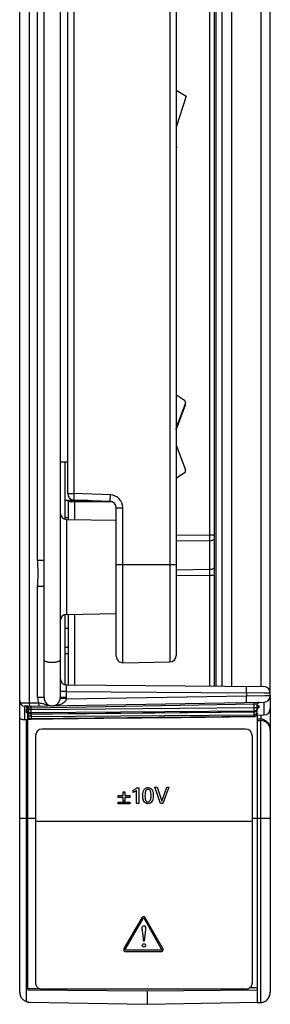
# Model space of a CAD drawing. Header units: inches. Extents: x 0 to 22, y 0 to 17.
# Tile 3 of 42: x 3.2 to 4, y 7 to 10.1. Entities that reach past the tile are written whole.
import ezdxf

# ---------------------------------------------------------------- set-up
doc = ezdxf.new("R2010")
doc.units = ezdxf.units.IN
doc.header["$LTSCALE"] = 1.21
doc.header["$MEASUREMENT"] = 0
doc.layers.get('0').update_dxf_attribs({"linetype": 'CONTINUOUS'})
doc.layers.add('02___PRT_ALL_AXES', color=7, linetype='CONTINUOUS')
doc.layers.add('ECAD_C1206_REV1', color=7, linetype='CONTINUOUS')

msp = doc.modelspace()

# ---------------------------------------------------------------- linework, layer by layer
at = {"color": 7, "linetype": 'CONTINUOUS'}
for p, q in [((3.9848, 7.9698), (3.9848, 12.997)), ((3.2118, 7.0525), (3.2118, 11.8819)), ((3.2412, 11.887), (3.2412, 7.9472)), ((3.2868, 7.9634), (3.2868, 11.8708)), ((3.3368, 11.8708), (3.3368, 7.9634)), ((3.7981, 8.4649), (3.7981, 11.8355)), ((3.8128, 7.9986), (3.8128, 11.8356)), ((3.8178, 7.9986), (3.8178, 11.8357)), ((3.8348, 11.8358), (3.8348, 7.9984)), ((3.8653, 11.8361), (3.8653, 7.9982)), ((3.9553, 11.8368), (3.9553, 7.9974)), ((3.6751, 11.7605), (3.6751, 8.0738)), ((3.6948, 11.7405), (3.6948, 8.0938)), ((3.2671, 8.3874), (3.2671, 11.4468)), ((3.3598, 8.5934), (3.3598, 11.2408)), ((3.3801, 8.5934), (3.3801, 11.2408)), ((3.6948, 9.8397), (3.7248, 9.8215)), ((3.7248, 9.8215), (3.6948, 9.7259)), ((3.6948, 9.6656), (3.6972, 9.664)), ((3.6972, 9.664), (3.6948, 9.6603)), ((3.7198, 8.8808), (3.6952, 8.8981)), ((3.6948, 8.7949), (3.7227, 8.8717)), ((3.6948, 8.7909), (3.7227, 8.8677)), ((3.6948, 8.7434), (3.7227, 8.6666)), ((3.3368, 8.6921), (3.3598, 8.6921)), ((3.7198, 8.6574), (3.6948, 8.6399)), ((3.3598, 8.5934), (3.3801, 8.5934)), ((3.4915, 8.5895), (3.3801, 8.5934)), ((3.4907, 8.5722), (3.4915, 8.5895)), ((3.4228, 8.5719), (3.3508, 8.5719)), ((3.3618, 8.5138), (3.3618, 8.5707)), ((3.4958, 8.5686), (3.3704, 8.5686)), ((3.4905, 8.5696), (3.3791, 8.5735)), ((3.3814, 8.5134), (3.3814, 8.5686)), ((3.4905, 8.5696), (3.4907, 8.5722)), ((3.5098, 8.5496), (3.5301, 8.5496)), ((3.5098, 8.0912), (3.5098, 8.5496)), ((3.5301, 8.0713), (3.5301, 8.5496)), ((3.3564, 8.5138), (3.5098, 8.5111)), ((3.3564, 8.5138), (3.3564, 8.2205)), ((3.7981, 8.4649), (3.6948, 8.4638)), ((3.8128, 8.4649), (3.7981, 8.4649)), ((3.7981, 8.4473), (3.7981, 8.4649)), ((3.7981, 8.4473), (3.6948, 8.4462)), ((3.7981, 8.3587), (3.7981, 8.4473)), ((3.2868, 8.3874), (3.2671, 8.3874)), ((3.5098, 8.3741), (3.6948, 8.3741)), ((3.7981, 8.3587), (3.6948, 8.3576)), ((3.7981, 8.3411), (3.6948, 8.34)), ((3.7981, 8.3411), (3.7981, 8.3587)), ((3.8128, 8.3411), (3.7981, 8.3411)), ((3.7981, 7.9988), (3.7981, 8.3411)), ((3.2868, 8.3068), (3.2671, 8.3068)), ((3.2671, 7.9634), (3.2671, 8.3068)), ((3.3564, 8.2205), (3.5098, 8.2231)), ((3.3618, 8.0026), (3.3618, 8.2205)), ((3.3814, 8.0024), (3.3814, 8.2209)), ((3.3618, 8.1183), (3.3508, 8.1184)), ((3.3618, 8.0985), (3.3508, 8.0986)), ((3.5301, 8.0713), (3.6751, 8.0738)), ((3.3566, 8.0026), (3.9649, 7.9973)), ((3.3564, 7.9826), (3.3368, 7.9826)), ((3.3562, 7.9592), (3.9111, 7.9689)), ((3.3564, 7.9826), (3.9111, 7.9778)), ((3.3564, 7.9634), (3.3564, 7.9826)), ((3.9111, 7.9778), (3.9111, 7.9689)), ((3.9659, 7.9774), (3.9111, 7.9778)), ((3.9111, 7.9689), (3.9676, 7.9696)), ((3.9848, 7.9773), (3.9659, 7.9774)), ((3.9676, 7.9696), (3.9848, 7.9698)), ((3.9848, 7.9697), (3.9848, 7.0522)), ((3.2128, 7.9469), (3.2196, 7.947)), ((3.2196, 7.947), (3.2412, 7.9472)), ((3.2368, 7.9371), (3.9651, 7.9498)), ((3.2412, 7.9472), (3.2699, 7.9477)), ((3.2412, 7.9472), (3.2416, 7.9374)), ((3.2468, 7.9323), (3.9348, 7.9443)), ((3.2868, 7.9634), (3.2671, 7.9634)), ((3.2699, 7.9477), (3.2703, 7.9377)), ((3.3562, 7.9592), (3.3366, 7.9611)), ((3.3564, 7.9634), (3.3368, 7.9634)), ((3.9348, 7.9443), (3.9348, 7.9493)), ((3.9348, 7.9443), (3.9423, 7.9445)), ((3.9348, 7.932), (3.9348, 7.9443)), ((3.9423, 7.9445), (3.9448, 7.9446)), ((3.9448, 7.932), (3.9448, 7.9446)), ((3.9476, 7.9491), (3.9496, 7.9489)), ((3.9497, 7.9488), (3.9497, 7.9469)), ((3.9497, 7.9381), (3.9497, 7.9324)), ((3.9651, 7.9498), (3.9651, 7.9098)), ((3.2368, 7.9371), (3.2265, 7.9373)), ((3.2265, 7.9373), (3.2265, 7.8949)), ((3.2318, 7.9367), (3.2318, 7.934)), ((3.2319, 7.9268), (3.2318, 7.9266)), ((3.2318, 7.9266), (3.2318, 7.9185)), ((3.2318, 7.9185), (3.2335, 7.9181)), ((3.2318, 7.9185), (3.2319, 7.9183)), ((3.2338, 7.9369), (3.2319, 7.9367)), ((3.2319, 7.9183), (3.2323, 7.9177)), ((3.2365, 7.9152), (3.2368, 7.9136)), ((3.2368, 7.926), (3.2368, 7.9322)), ((3.2392, 7.9321), (3.2368, 7.9322)), ((3.2468, 7.926), (3.2368, 7.926)), ((3.2369, 7.9238), (3.2368, 7.9255)), ((3.2368, 7.9249), (3.2368, 7.9228)), ((3.2369, 7.9211), (3.2368, 7.9228)), ((3.2368, 7.922), (3.2368, 7.9217)), ((3.2368, 7.0612), (3.2368, 7.9217)), ((3.2368, 7.9154), (3.2401, 7.9154)), ((3.2401, 7.9321), (3.2392, 7.9321)), ((3.2401, 7.9321), (3.2443, 7.9322)), ((3.2416, 7.9374), (3.2416, 7.9372)), ((3.2443, 7.9322), (3.2468, 7.9323)), ((3.2468, 7.9323), (3.2468, 7.9373)), ((3.2468, 7.926), (3.2468, 7.9323)), ((3.9348, 7.932), (3.2468, 7.926)), ((3.2468, 7.916), (3.2468, 7.926)), ((3.9348, 7.922), (3.2468, 7.916)), ((3.2468, 7.9129), (3.9348, 7.9194)), ((3.2468, 7.9155), (3.2468, 7.9129)), ((3.2468, 7.9129), (3.2469, 7.9128)), ((3.2468, 7.9056), (3.9348, 7.9107)), ((3.2469, 7.9084), (3.2469, 7.9059)), ((3.6288, 7.9165), (3.9349, 7.9194)), ((3.9448, 7.932), (3.9348, 7.932)), ((3.9348, 7.922), (3.9348, 7.932)), ((3.9348, 7.9194), (3.9348, 7.9213)), ((3.9348, 7.9194), (3.9349, 7.9194)), ((3.9349, 7.911), (3.9348, 7.9107)), ((3.9348, 7.9049), (3.9348, 7.9107)), ((3.9366, 7.9195), (3.9349, 7.9194)), ((3.9393, 7.9205), (3.9448, 7.9205)), ((3.9432, 7.9095), (3.9651, 7.9098)), ((3.9446, 7.9188), (3.9448, 7.9205)), ((3.9446, 7.913), (3.9448, 7.9147)), ((3.9448, 7.9147), (3.9446, 7.913)), ((3.9448, 7.9147), (3.9448, 7.9313)), ((3.9448, 7.9095), (3.9448, 7.0213)), ((3.9553, 7.9097), (3.9553, 7.8976)), ((3.2368, 7.895), (3.2314, 7.8951)), ((3.2314, 7.8951), (3.2314, 7.0249)), ((3.2368, 7.8971), (3.2471, 7.8973)), ((3.2412, 7.9072), (3.2435, 7.9061)), ((3.2469, 7.9059), (3.2468, 7.9056)), ((3.2468, 7.9056), (3.2468, 7.8975)), ((3.9348, 7.9049), (3.2468, 7.8975)), ((3.2469, 7.8973), (3.2468, 7.8975)), ((3.4715, 7.8997), (3.709, 7.9023)), ((3.709, 7.9023), (3.9349, 7.9047)), ((3.9349, 7.9047), (3.9348, 7.9049)), ((3.9448, 7.8978), (3.9553, 7.8976)), ((3.9448, 7.8928), (3.955, 7.8926)), ((3.955, 7.8926), (3.955, 7.0215)), ((3.9088, 7.8663), (3.2808, 7.8663)), ((3.2608, 7.8463), (3.2608, 7.0805)), ((3.9288, 7.8463), (3.9288, 7.0805)), ((3.2118, 7.5911), (3.2608, 7.5911)), ((3.9288, 7.5803), (3.2608, 7.5803)), ((3.9288, 7.5911), (3.9848, 7.5911)), ((3.2368, 7.0651), (3.2714, 7.0653)), ((3.2368, 7.0612), (3.6048, 7.0577)), ((3.9088, 7.0632), (3.2808, 7.0632)), ((3.6048, 7.0577), (3.9448, 7.0609)), ((3.6048, 7.0577), (3.6048, 7.0161)), ((3.9229, 7.0683), (3.9448, 7.0684)), ((3.2412, 7.0232), (3.6048, 7.0161)), ((3.6048, 7.0161), (3.9448, 7.0227)), ((3.9448, 7.0213), (3.955, 7.0215))]:
    msp.add_line(p, q, dxfattribs=at)
at = {"color": 40, "linetype": 'CONTINUOUS'}
for p, q in [((3.5305, 7.6724), (3.5364, 7.6724)), ((3.5305, 7.6607), (3.5305, 7.6724)), ((3.5364, 7.6724), (3.5364, 7.6607)), ((3.5613, 7.6701), (3.5613, 7.6771)), ((3.5725, 7.6366), (3.5725, 7.6771)), ((3.573, 7.6847), (3.5792, 7.6847)), ((3.5792, 7.6847), (3.5792, 7.6366)), ((3.6281, 7.6867), (3.6358, 7.6867)), ((3.6459, 7.6366), (3.6281, 7.6867)), ((3.6358, 7.6867), (3.65, 7.6439)), ((3.65, 7.6439), (3.6651, 7.6867)), ((3.6721, 7.6867), (3.6536, 7.6366)), ((3.6651, 7.6867), (3.6721, 7.6867)), ((3.5157, 7.6607), (3.5305, 7.6607)), ((3.5157, 7.6553), (3.5157, 7.6607)), ((3.5305, 7.6553), (3.5157, 7.6553)), ((3.5157, 7.641), (3.5512, 7.641)), ((3.5157, 7.6357), (3.5157, 7.641)), ((3.5512, 7.6357), (3.5157, 7.6357)), ((3.5305, 7.6438), (3.5305, 7.6553)), ((3.5364, 7.6438), (3.5305, 7.6438)), ((3.5364, 7.6607), (3.5512, 7.6607)), ((3.5512, 7.6553), (3.5364, 7.6553)), ((3.5364, 7.6553), (3.5364, 7.6438)), ((3.5512, 7.6607), (3.5512, 7.6553)), ((3.5512, 7.641), (3.5512, 7.6357)), ((3.5792, 7.6366), (3.5725, 7.6366)), ((3.6536, 7.6366), (3.6459, 7.6366)), ((3.5889, 7.2837), (3.5332, 7.1881)), ((3.5371, 7.1859), (3.5927, 7.2816)), ((3.5952, 7.2815), (3.6495, 7.1859)), ((3.6534, 7.1881), (3.5991, 7.2837)), ((3.5997, 7.2478), (3.5954, 7.2111)), ((3.5941, 7.2111), (3.5933, 7.2215)), ((3.5954, 7.2111), (3.5941, 7.2111)), ((3.6482, 7.1837), (3.5383, 7.1837)), ((3.5383, 7.1792), (3.6482, 7.1792))]:
    msp.add_line(p, q, dxfattribs=at)
at = {"color": 7, "linetype": 'CONTINUOUS'}
for points in [[(3.2341, 7.9333), (3.234, 7.9334), (3.234, 7.9334), (3.2341, 7.9333), (3.2343, 7.9332)], [(3.2343, 7.9332), (3.2347, 7.933), (3.2351, 7.9327), (3.2356, 7.9321), (3.2361, 7.9315), (3.2365, 7.9306), (3.2367, 7.9297), (3.2368, 7.929)], [(3.2356, 7.9165), (3.2354, 7.9166), (3.2354, 7.9166), (3.2355, 7.9165), (3.2357, 7.9163), (3.2361, 7.9159), (3.2364, 7.9152)], [(3.2469, 7.9128), (3.3128, 7.9135), (3.6288, 7.9165)], [(3.2469, 7.8973), (3.3138, 7.898), (3.4715, 7.8997)]]:
    msp.add_lwpolyline(points, dxfattribs=at)
for centre, radius, start, end in [((3.7153, 8.8744), 0.00787, 340, 55), ((3.7153, 8.8704), 0.00787, 340, 14.6931), ((3.6886, 8.8086), 0.00787, 321.191, 35), ((3.7153, 8.6639), 0.00787, 305, 20), ((3.3798, 8.5934), 0.02, 180, 268), ((3.4901, 8.5496), 0.04, 0.0039, 87.9962), ((3.3704, 8.5883), 0.0197, 236.4086, 270), ((3.4898, 8.5496), 0.02, 359.9576, 88), ((3.3568, 8.5338), 0.02, 180, 269), ((3.3568, 8.2005), 0.02, 91, 180), ((3.5298, 8.0912), 0.02, 180, 271), ((3.6748, 8.0938), 0.02, 271, 360), ((3.3568, 8.0226), 0.02, 180, 269.5), ((3.9648, 7.9773), 0.02, 0, 89.5), ((3.9648, 7.9698), 0.02, 271, 360), ((3.2268, 7.9523), 0.015, 180, 269), ((3.3121, 7.9634), 0.045, 180.0001, 200.4589), ((3.3118, 7.9634), 0.025, 180, 360), ((3.3115, 7.9634), 0.0449, 354.6009, 0.0041), ((3.9498, 7.9446), 0.005, 91, 180), ((3.2318, 7.9322), 0.005, 0, 59.3336), ((3.2318, 7.929), 0.00496, 18.1203, 59.5391), ((3.2468, 7.926), 0.01, 180, 270.5), ((3.2469, 7.9255), 0.0101, 190.0333, 209.9395), ((3.2469, 7.9229), 0.0102, 190.1275, 199.9524), ((3.2467, 7.9228), 0.00997, 199.9272, 210.0261), ((3.2467, 7.9254), 0.0099, 210.0378, 220.3612), ((3.2467, 7.9228), 0.00992, 210.1163, 230.8434), ((3.2467, 7.9156), 0.00997, 224.529, 230.929), ((3.2328, 7.9321), 0.00728, 0.0458, 13.6999), ((3.2467, 7.9155), 0.00994, 230.929, 236.8918), ((3.2468, 7.9228), 0.00993, 260.6374, 270.4414), ((2.4662, 7.9087), 0.7806, 359.9737, 0.2989), ((3.9348, 7.932), 0.01, 270.5, 360), ((3.9347, 7.9312), 0.0099, 270.5554, 280.316), ((2.9702, 7.9132), 0.9647, 0.0893, 0.3679), ((3.4071, 7.9141), 0.5278, 359.9355, 0.0645), ((3.6751, 7.9137), 0.2598, 359.5413, 359.9473), ((3.858, 7.9123), 0.0769, 359.0249, 359.4805), ((3.9347, 7.9313), 0.01, 305.2489, 320.0517), ((3.9348, 7.9293), 0.00993, 310.126, 330.7935), ((3.9349, 7.9293), 0.00987, 319.9836, 339.077), ((3.935, 7.9205), 0.00976, 319.6889, 329.9212), ((3.9351, 7.9147), 0.0097, 319.4525, 349.9256), ((3.9348, 7.9146), 0.00989, 320.1655, 330.1763), ((3.9349, 7.9206), 0.00988, 330.0138, 349.8999), ((3.9346, 7.9147), 0.0102, 330.2695, 349.9483), ((3.9346, 7.9294), 0.0102, 339.0389, 349.992), ((3.9349, 7.9294), 0.00987, 349.988, 359.9213), ((3.9648, 7.9298), 0.02, 271, 360), ((3.2306, 7.8385), 0.0565, 89.2236, 94.2054), ((3.2466, 7.9073), 0.00981, 180.0321, 189.9849), ((3.2468, 7.9159), 0.0103, 251.0658, 260.6508), ((3.2468, 7.9156), 0.01, 260.6231, 270.4361), ((3.9348, 7.915), 0.0101, 270.5221, 277.9908), ((3.9548, 7.8626), 0.03, 0, 89), ((3.2808, 7.8463), 0.02, 89.9995, 179.9988), ((3.9088, 7.8463), 0.02, 0.0012, 90.0005), ((3.2418, 7.0525), 0.03, 180, 209.5949), ((3.9548, 7.0522), 0.03, 330.4051, 360), ((3.2418, 7.0564), 0.0332, 251.6752, 268.9516), ((3.2418, 7.0525), 0.03, 261.5585, 269)]:
    msp.add_arc(centre, radius, start, end, dxfattribs=at)
for points, knots in [([(3.3791, 8.5735), (3.3791, 8.5735), (3.3791, 8.5735), (3.3791, 8.5735), (3.3791, 8.5736), (3.3791, 8.5737), (3.3791, 8.5738), (3.3792, 8.5741), (3.3792, 8.5743), (3.3792, 8.5746), (3.3793, 8.5751), (3.3793, 8.5759), (3.3794, 8.5769), (3.3794, 8.578), (3.3795, 8.5793), (3.3796, 8.5808), (3.3797, 8.5824), (3.3797, 8.584), (3.3798, 8.5864), (3.38, 8.5896), (3.3801, 8.5921), (3.3801, 8.5934)], [0, 0, 0, 0, 0.000523, 0.001525, 0.005243, 0.011312, 0.019735, 0.030503, 0.043599, 0.059007, 0.076686, 0.118649, 0.169073, 0.227525, 0.293422, 0.366087, 0.444833, 0.528928, 0.617576, 0.805242, 1, 1, 1, 1]), ([(3.8128, 8.4533), (3.8119, 8.4524), (3.8098, 8.4507), (3.8062, 8.4488), (3.8022, 8.4476), (3.7995, 8.4473), (3.7981, 8.4473)], [0, 0, 0, 0, 0.242333, 0.490899, 0.744571, 1, 1, 1, 1]), ([(3.2671, 8.3068), (3.2671, 8.3102), (3.2673, 8.3169), (3.2679, 8.327), (3.2685, 8.337), (3.2687, 8.3471), (3.2685, 8.3572), (3.2677, 8.3706), (3.2671, 8.3807), (3.2671, 8.3874)], [0, 0, 0, 0, 0.125005, 0.25001, 0.375014, 0.500015, 0.625016, 0.75002, 1, 1, 1, 1]), ([(3.8128, 8.3647), (3.8119, 8.3637), (3.8098, 8.362), (3.8062, 8.3602), (3.8022, 8.359), (3.7995, 8.3587), (3.7981, 8.3587)], [0, 0, 0, 0, 0.242369, 0.491348, 0.745312, 1, 1, 1, 1]), ([(3.3368, 8.0798), (3.3368, 8.0796), (3.3367, 8.079), (3.3363, 8.0782), (3.3357, 8.0774), (3.3345, 8.0763), (3.3324, 8.0751), (3.3293, 8.0739), (3.3255, 8.0729), (3.3212, 8.0722), (3.3166, 8.0717), (3.3118, 8.0715), (3.3069, 8.0717), (3.3023, 8.0722), (3.298, 8.0729), (3.2942, 8.0739), (3.2911, 8.0751), (3.289, 8.0763), (3.2878, 8.0774), (3.2872, 8.0782), (3.2868, 8.079), (3.2868, 8.0796), (3.2868, 8.0798)], [0, 0, 0, 0, 0.014634, 0.030432, 0.048195, 0.068441, 0.117346, 0.177663, 0.248294, 0.327319, 0.412149, 0.5, 0.587851, 0.672681, 0.751706, 0.822337, 0.882654, 0.931559, 0.951805, 0.969568, 0.985366, 1, 1, 1, 1]), ([(3.3564, 7.9826), (3.3564, 7.9839), (3.3564, 7.9865), (3.3564, 7.9902), (3.3564, 7.9931), (3.3564, 7.9953), (3.3564, 7.9967), (3.3564, 7.998), (3.3564, 7.9992), (3.3564, 8.0002), (3.3565, 8.001), (3.3565, 8.0016), (3.3565, 8.002), (3.3565, 8.0022), (3.3565, 8.0024), (3.3565, 8.0025), (3.3566, 8.0026), (3.3566, 8.0026), (3.3566, 8.0026)], [0, 0, 0, 0, 0.194878, 0.382631, 0.555424, 0.63418, 0.706843, 0.772728, 0.831155, 0.881552, 0.923487, 0.95654, 0.969619, 0.980371, 0.98878, 0.994833, 0.998535, 1, 1, 1, 1]), ([(3.9111, 7.9778), (3.9111, 7.9791), (3.9111, 7.9816), (3.9111, 7.9853), (3.9111, 7.9883), (3.9111, 7.9904), (3.9111, 7.9919), (3.9111, 7.9932), (3.911, 7.9943), (3.911, 7.9954), (3.911, 7.9961), (3.911, 7.9966), (3.911, 7.9969), (3.911, 7.9972), (3.9109, 7.9974), (3.9109, 7.9975), (3.9109, 7.9977), (3.9109, 7.9977), (3.9109, 7.9978), (3.9109, 7.9978)], [0, 0, 0, 0, 0.194589, 0.382493, 0.555367, 0.634126, 0.706771, 0.772594, 0.831018, 0.881503, 0.923509, 0.941171, 0.956555, 0.969641, 0.980407, 0.988832, 0.994898, 0.998597, 1, 1, 1, 1]), ([(3.9118, 7.9489), (3.9118, 7.9489), (3.9117, 7.9489), (3.9116, 7.949), (3.9115, 7.9491), (3.9113, 7.9494), (3.9112, 7.9498), (3.9112, 7.9505), (3.9111, 7.9513), (3.9112, 7.9523), (3.9112, 7.9535), (3.9112, 7.9548), (3.9112, 7.9562), (3.9112, 7.9584), (3.9112, 7.9613), (3.9111, 7.965), (3.9111, 7.9676), (3.9111, 7.9689)], [0, 0, 0, 0, 0.005796, 0.012099, 0.019638, 0.028851, 0.053105, 0.085821, 0.127262, 0.17716, 0.234989, 0.30016, 0.372073, 0.450033, 0.621183, 0.807266, 1, 1, 1, 1]), ([(3.2699, 7.9477), (3.2719, 7.9474), (3.2758, 7.9469), (3.2815, 7.9456), (3.2868, 7.9441), (3.2918, 7.9425), (3.2968, 7.9408), (3.3018, 7.9395), (3.307, 7.9386), (3.3104, 7.9384), (3.3122, 7.9384)], [0, 0, 0, 0, 0.138626, 0.271542, 0.397843, 0.519621, 0.63954, 0.759305, 0.879309, 1, 1, 1, 1]), ([(3.3122, 7.9384), (3.3171, 7.9385), (3.3246, 7.9393), (3.3343, 7.9416), (3.339, 7.9434), (3.3412, 7.9444)], [0, 0, 0, 0, 0.49767, 0.747934, 1, 1, 1, 1]), ([(3.3412, 7.9444), (3.3428, 7.9451), (3.346, 7.9468), (3.3497, 7.9494), (3.3523, 7.9519), (3.354, 7.954), (3.3554, 7.9565), (3.356, 7.9583), (3.3562, 7.9592)], [0, 0, 0, 0, 0.24294, 0.489279, 0.61447, 0.741322, 0.869978, 1, 1, 1, 1]), ([(3.9448, 7.9438), (3.9448, 7.9445), (3.945, 7.9458), (3.9461, 7.9474), (3.9477, 7.9485), (3.949, 7.9488), (3.9497, 7.9488)], [0, 0, 0, 0, 0.249643, 0.499848, 0.750143, 1, 1, 1, 1]), ([(3.9448, 7.9399), (3.9451, 7.9398), (3.9458, 7.9397), (3.9468, 7.9396), (3.9477, 7.9394), (3.9484, 7.9392), (3.9489, 7.9389), (3.9493, 7.9387), (3.9496, 7.9384), (3.9497, 7.9382), (3.9497, 7.9381)], [0, 0, 0, 0, 0.206645, 0.391069, 0.551772, 0.687721, 0.798517, 0.884808, 0.9494, 1, 1, 1, 1]), ([(3.9465, 7.937), (3.9469, 7.9373), (3.948, 7.9379), (3.9491, 7.9381), (3.9497, 7.9381)], [0, 0, 0, 0, 0.500062, 1, 1, 1, 1]), ([(3.9497, 7.9469), (3.9497, 7.9469), (3.9496, 7.9468), (3.9495, 7.9467), (3.9493, 7.9466), (3.949, 7.9465), (3.9487, 7.9465), (3.9481, 7.9463), (3.9476, 7.9462), (3.9473, 7.9462)], [0, 0, 0, 0, 0.037708, 0.094918, 0.177778, 0.28789, 0.425558, 0.590569, 1, 1, 1, 1]), ([(3.9496, 7.9489), (3.9496, 7.9489), (3.9496, 7.9489), (3.9497, 7.9488), (3.9497, 7.9488)], [0, 0, 0, 0, 0.357718, 1, 1, 1, 1]), ([(3.2318, 7.9367), (3.2325, 7.9367), (3.2334, 7.9365), (3.2341, 7.9361), (3.2343, 7.936)], [0, 0, 0, 0, 0.748233, 1, 1, 1, 1]), ([(3.2319, 7.9367), (3.2319, 7.9367), (3.2319, 7.9367), (3.2318, 7.9367), (3.2318, 7.9367)], [0, 0, 0, 0, 0.356166, 1, 1, 1, 1]), ([(3.2318, 7.934), (3.2325, 7.934), (3.2334, 7.9338), (3.2341, 7.9334), (3.2343, 7.9333)], [0, 0, 0, 0, 0.748333, 1, 1, 1, 1]), ([(3.2318, 7.934), (3.2318, 7.9339), (3.232, 7.9338), (3.2322, 7.9337), (3.2325, 7.9336), (3.2329, 7.9335), (3.2335, 7.9333), (3.234, 7.9332), (3.2344, 7.9332)], [0, 0, 0, 0, 0.095749, 0.179428, 0.28994, 0.42761, 0.592256, 1, 1, 1, 1]), ([(3.2318, 7.9266), (3.2326, 7.9266), (3.234, 7.9263), (3.2352, 7.9254), (3.2356, 7.9248)], [0, 0, 0, 0, 0.500837, 1, 1, 1, 1]), ([(3.2368, 7.9283), (3.2361, 7.9282), (3.235, 7.9281), (3.2337, 7.9278), (3.2329, 7.9275), (3.2324, 7.9273), (3.2321, 7.9271), (3.2319, 7.9269), (3.2319, 7.9268)], [0, 0, 0, 0, 0.37157, 0.663964, 0.778464, 0.871676, 0.944525, 1, 1, 1, 1]), ([(3.2323, 7.9177), (3.2324, 7.9175), (3.2329, 7.9172), (3.2341, 7.9166), (3.2351, 7.9163), (3.2359, 7.9161)], [0, 0, 0, 0, 0.178562, 0.404655, 1, 1, 1, 1]), ([(3.2335, 7.9181), (3.2342, 7.9179), (3.2354, 7.9171), (3.2362, 7.9159), (3.2365, 7.9152)], [0, 0, 0, 0, 0.502492, 1, 1, 1, 1]), ([(3.2343, 7.936), (3.235, 7.9356), (3.2363, 7.9343), (3.2368, 7.9325), (3.2368, 7.9317)], [0, 0, 0, 0, 0.50007, 1, 1, 1, 1]), ([(3.2389, 7.936), (3.2386, 7.9363), (3.238, 7.9369), (3.2372, 7.9371), (3.2368, 7.9371)], [0, 0, 0, 0, 0.52826, 1, 1, 1, 1]), ([(3.2368, 7.9154), (3.2368, 7.9142), (3.2371, 7.9123), (3.2383, 7.91), (3.2391, 7.909), (3.2396, 7.9086)], [0, 0, 0, 0, 0.49725, 0.74861, 1, 1, 1, 1]), ([(3.2391, 7.9164), (3.2386, 7.917), (3.2376, 7.9185), (3.2371, 7.9202), (3.2369, 7.9211)], [0, 0, 0, 0, 0.499482, 1, 1, 1, 1]), ([(3.2399, 7.9338), (3.2398, 7.934), (3.2396, 7.9348), (3.2393, 7.9355), (3.2389, 7.936)], [0, 0, 0, 0, 0.266722, 1, 1, 1, 1]), ([(3.2468, 7.9155), (3.2454, 7.9155), (3.2432, 7.916), (3.2407, 7.9175), (3.2396, 7.9185), (3.2391, 7.919)], [0, 0, 0, 0, 0.498144, 0.749259, 1, 1, 1, 1]), ([(3.2469, 7.9128), (3.2461, 7.9128), (3.2447, 7.913), (3.2426, 7.9137), (3.2407, 7.9148), (3.2396, 7.9158), (3.2391, 7.9164)], [0, 0, 0, 0, 0.248666, 0.499702, 0.750204, 1, 1, 1, 1]), ([(3.2404, 7.9151), (3.2411, 7.9146), (3.2426, 7.9136), (3.2443, 7.9131), (3.2452, 7.913)], [0, 0, 0, 0, 0.499602, 1, 1, 1, 1]), ([(3.9348, 7.9194), (3.9363, 7.9194), (3.9385, 7.9199), (3.9409, 7.9214), (3.942, 7.9224), (3.9424, 7.923)], [0, 0, 0, 0, 0.498373, 0.749427, 1, 1, 1, 1]), ([(3.9348, 7.9107), (3.9363, 7.9107), (3.9385, 7.9112), (3.9409, 7.9126), (3.942, 7.9136), (3.9424, 7.9142)], [0, 0, 0, 0, 0.499334, 0.750224, 1, 1, 1, 1]), ([(3.9349, 7.9047), (3.9356, 7.9047), (3.937, 7.9049), (3.9391, 7.9056), (3.9409, 7.9067), (3.942, 7.9077), (3.9424, 7.9083)], [0, 0, 0, 0, 0.248785, 0.499733, 0.750184, 1, 1, 1, 1]), ([(3.9424, 7.9084), (3.9416, 7.9075), (3.9397, 7.906), (3.9374, 7.9052), (3.9362, 7.905)], [0, 0, 0, 0, 0.49806, 1, 1, 1, 1]), ([(3.9405, 7.9231), (3.9399, 7.9227), (3.9386, 7.922), (3.9372, 7.9216), (3.9365, 7.9214)], [0, 0, 0, 0, 0.499984, 1, 1, 1, 1]), ([(3.9412, 7.9217), (3.9406, 7.9212), (3.9391, 7.9202), (3.9374, 7.9197), (3.9366, 7.9195)], [0, 0, 0, 0, 0.4997, 1, 1, 1, 1]), ([(3.9448, 7.9313), (3.9448, 7.9301), (3.9444, 7.9284), (3.9435, 7.9263), (3.9428, 7.9253), (3.9424, 7.9249)], [0, 0, 0, 0, 0.498061, 0.749294, 1, 1, 1, 1]), ([(3.9448, 7.9294), (3.9448, 7.9289), (3.9446, 7.9273), (3.9441, 7.9256), (3.9435, 7.9245)], [0, 0, 0, 0, 0.248816, 1, 1, 1, 1]), ([(3.9497, 7.9324), (3.9497, 7.9323), (3.9496, 7.9321), (3.9494, 7.9318), (3.9491, 7.9315), (3.9486, 7.9312), (3.948, 7.9309), (3.9471, 7.9305), (3.9463, 7.9303), (3.9457, 7.9301)], [0, 0, 0, 0, 0.063026, 0.137103, 0.228427, 0.340008, 0.47305, 0.627739, 1, 1, 1, 1]), ([(3.2265, 7.8949), (3.2254, 7.8948), (3.2233, 7.8948), (3.2195, 7.8955), (3.2162, 7.8969), (3.2139, 7.899), (3.2127, 7.9006), (3.2119, 7.9023), (3.2118, 7.9035), (3.2118, 7.904)], [0, 0, 0, 0, 0.170822, 0.329499, 0.599332, 0.713318, 0.816008, 0.910373, 1, 1, 1, 1]), ([(3.2391, 7.9009), (3.2388, 7.9014), (3.2381, 7.9023), (3.2371, 7.9044), (3.2368, 7.9061), (3.2368, 7.9073)], [0, 0, 0, 0, 0.251868, 0.503332, 1, 1, 1, 1]), ([(3.2369, 7.9056), (3.2371, 7.9044), (3.2379, 7.9021), (3.2395, 7.9003), (3.2404, 7.8995)], [0, 0, 0, 0, 0.500659, 1, 1, 1, 1]), ([(3.2468, 7.8975), (3.2461, 7.8975), (3.2447, 7.8976), (3.2426, 7.8983), (3.2407, 7.8994), (3.2396, 7.9004), (3.2391, 7.9009)], [0, 0, 0, 0, 0.250014, 0.501348, 0.751444, 1, 1, 1, 1]), ([(3.2404, 7.8995), (3.2408, 7.8992), (3.2418, 7.8985), (3.2429, 7.898), (3.2434, 7.8978)], [0, 0, 0, 0, 0.49936, 1, 1, 1, 1]), ([(3.2434, 7.8978), (3.2437, 7.8977), (3.2448, 7.8974), (3.246, 7.8973), (3.2469, 7.8973)], [0, 0, 0, 0, 0.251818, 1, 1, 1, 1]), ([(3.9553, 7.8976), (3.9558, 7.8976), (3.9578, 7.8975), (3.9597, 7.8972), (3.9612, 7.8968)], [0, 0, 0, 0, 0.250815, 1, 1, 1, 1]), ([(3.9612, 7.8968), (3.9622, 7.8966), (3.9643, 7.8959), (3.9681, 7.8942), (3.9707, 7.8924), (3.9722, 7.8911)], [0, 0, 0, 0, 0.261614, 0.515135, 1, 1, 1, 1]), ([(3.9722, 7.8911), (3.9733, 7.8902), (3.9752, 7.8884), (3.9784, 7.8845), (3.9815, 7.8791), (3.9838, 7.8723), (3.9845, 7.8675), (3.9847, 7.8652)], [0, 0, 0, 0, 0.135113, 0.265936, 0.517592, 0.760975, 1, 1, 1, 1]), ([(3.2608, 7.0805), (3.2608, 7.0793), (3.261, 7.077), (3.2622, 7.0738), (3.2641, 7.0708), (3.2661, 7.0686), (3.2681, 7.0671), (3.2702, 7.0658), (3.2731, 7.0644), (3.2769, 7.0635), (3.2795, 7.0632), (3.2808, 7.0632)], [0, 0, 0, 0, 0.116142, 0.233586, 0.353433, 0.476605, 0.539617, 0.603509, 0.733542, 0.866156, 1, 1, 1, 1]), ([(3.9088, 7.0632), (3.9101, 7.0632), (3.9127, 7.0635), (3.9164, 7.0644), (3.9193, 7.0658), (3.9215, 7.0671), (3.9234, 7.0686), (3.9255, 7.0708), (3.9273, 7.0738), (3.9285, 7.077), (3.9288, 7.0793), (3.9288, 7.0805)], [0, 0, 0, 0, 0.133844, 0.266458, 0.396491, 0.460383, 0.523395, 0.646567, 0.766414, 0.883858, 1, 1, 1, 1]), ([(3.2118, 7.0545), (3.2118, 7.0514), (3.2126, 7.0451), (3.2158, 7.0378), (3.2195, 7.0327), (3.223, 7.0294), (3.227, 7.0267), (3.2299, 7.0254), (3.2314, 7.0249)], [0, 0, 0, 0, 0.245844, 0.49421, 0.620121, 0.746917, 0.874356, 1, 1, 1, 1]), ([(3.955, 7.0215), (3.9572, 7.0215), (3.9604, 7.022), (3.9645, 7.0233), (3.9684, 7.025), (3.9728, 7.0279), (3.9772, 7.0324), (3.9806, 7.0375), (3.983, 7.0431), (3.9844, 7.049), (3.9848, 7.053), (3.9848, 7.0549)], [0, 0, 0, 0, 0.13034, 0.195453, 0.260022, 0.387454, 0.512854, 0.636433, 0.758507, 0.879626, 1, 1, 1, 1])]:
    msp.add_open_spline(points, degree=3, knots=knots, dxfattribs=at)
at = {"color": 40, "linetype": 'CONTINUOUS'}
for points, knots in [([(3.5613, 7.6771), (3.5625, 7.6777), (3.5665, 7.6799), (3.5705, 7.6825), (3.573, 7.6847)], [0, 0, 0, 0, 0.27534, 1, 1, 1, 1]), ([(3.5725, 7.6771), (3.5717, 7.6764), (3.5682, 7.6738), (3.5644, 7.6716), (3.5613, 7.6701)], [0, 0, 0, 0, 0.2407, 1, 1, 1, 1]), ([(3.5915, 7.6601), (3.5915, 7.6624), (3.5918, 7.6676), (3.5934, 7.6756), (3.5981, 7.6837), (3.6045, 7.6856), (3.6077, 7.6856)], [0, 0, 0, 0, 0.208161, 0.465318, 0.71998, 1, 1, 1, 1]), ([(3.6077, 7.6801), (3.606, 7.6801), (3.6021, 7.6787), (3.5994, 7.6732), (3.5984, 7.6671), (3.5982, 7.6626), (3.5982, 7.6604)], [0, 0, 0, 0, 0.222579, 0.452519, 0.721535, 1, 1, 1, 1]), ([(3.6077, 7.6856), (3.6107, 7.6856), (3.6166, 7.6841), (3.6217, 7.6768), (3.6235, 7.669), (3.6238, 7.6637), (3.6238, 7.6612)], [0, 0, 0, 0, 0.272833, 0.515043, 0.76702, 1, 1, 1, 1]), ([(3.6171, 7.6605), (3.6171, 7.6632), (3.6169, 7.668), (3.6157, 7.6743), (3.6127, 7.6791), (3.6093, 7.6801), (3.6077, 7.6801)], [0, 0, 0, 0, 0.331057, 0.596086, 0.801606, 1, 1, 1, 1]), ([(3.5947, 7.6436), (3.5942, 7.6445), (3.592, 7.6496), (3.5915, 7.6554), (3.5915, 7.6601)], [0, 0, 0, 0, 0.175198, 1, 1, 1, 1]), ([(3.6075, 7.6356), (3.6047, 7.6356), (3.5993, 7.6371), (3.5958, 7.6414), (3.5947, 7.6436)], [0, 0, 0, 0, 0.532539, 1, 1, 1, 1]), ([(3.5982, 7.6604), (3.5982, 7.6579), (3.5984, 7.6533), (3.5997, 7.6472), (3.6026, 7.6424), (3.606, 7.6414), (3.6076, 7.6414)], [0, 0, 0, 0, 0.319711, 0.585191, 0.796552, 1, 1, 1, 1]), ([(3.6171, 7.6393), (3.6163, 7.6385), (3.6135, 7.6364), (3.6099, 7.6356), (3.6075, 7.6356)], [0, 0, 0, 0, 0.312436, 1, 1, 1, 1]), ([(3.6076, 7.6414), (3.6093, 7.6414), (3.613, 7.6427), (3.6158, 7.648), (3.6169, 7.654), (3.6171, 7.6583), (3.6171, 7.6605)], [0, 0, 0, 0, 0.220431, 0.449486, 0.718279, 1, 1, 1, 1]), ([(3.6238, 7.6612), (3.6238, 7.6586), (3.6235, 7.651), (3.6209, 7.6428), (3.6171, 7.6393)], [0, 0, 0, 0, 0.330116, 1, 1, 1, 1]), ([(3.594, 7.2871), (3.5925, 7.2871), (3.5904, 7.286), (3.5892, 7.2842), (3.5889, 7.2837)], [0, 0, 0, 0, 0.716706, 1, 1, 1, 1]), ([(3.5927, 7.2816), (3.5928, 7.2817), (3.5931, 7.2822), (3.5936, 7.2827), (3.594, 7.2827)], [0, 0, 0, 0, 0.34245, 1, 1, 1, 1]), ([(3.5991, 7.2837), (3.5988, 7.2842), (3.5976, 7.2859), (3.5955, 7.2871), (3.594, 7.2871)], [0, 0, 0, 0, 0.281404, 1, 1, 1, 1]), ([(3.594, 7.2827), (3.5941, 7.2827), (3.5947, 7.2825), (3.595, 7.2819), (3.5952, 7.2815)], [0, 0, 0, 0, 0.1456, 1, 1, 1, 1]), ([(3.5897, 7.251), (3.5897, 7.2528), (3.59, 7.2555), (3.5921, 7.2585), (3.5938, 7.259), (3.5947, 7.259)], [0, 0, 0, 0, 0.526744, 0.758164, 1, 1, 1, 1]), ([(3.5933, 7.2215), (3.5928, 7.2267), (3.5915, 7.2347), (3.5903, 7.2445), (3.5897, 7.2491), (3.5897, 7.251)], [0, 0, 0, 0, 0.53064, 0.814629, 1, 1, 1, 1]), ([(3.5947, 7.259), (3.5957, 7.259), (3.5978, 7.2585), (3.5996, 7.2556), (3.6, 7.2519), (3.5999, 7.2493), (3.5997, 7.2478)], [0, 0, 0, 0, 0.215895, 0.423903, 0.682716, 1, 1, 1, 1]), ([(3.5332, 7.1881), (3.5329, 7.1876), (3.532, 7.1857), (3.5321, 7.1833), (3.5328, 7.182)], [0, 0, 0, 0, 0.28243, 1, 1, 1, 1]), ([(3.5328, 7.182), (3.5336, 7.1807), (3.5356, 7.1794), (3.5377, 7.1792), (3.5383, 7.1792)], [0, 0, 0, 0, 0.717307, 1, 1, 1, 1]), ([(3.5367, 7.1842), (3.5366, 7.1843), (3.5365, 7.1848), (3.5368, 7.1854), (3.5371, 7.1859)], [0, 0, 0, 0, 0.157082, 1, 1, 1, 1]), ([(3.5383, 7.1837), (3.5381, 7.1837), (3.5376, 7.1837), (3.5368, 7.1838), (3.5367, 7.1842)], [0, 0, 0, 0, 0.364685, 1, 1, 1, 1]), ([(3.5897, 7.1983), (3.5897, 7.1996), (3.5908, 7.2024), (3.5935, 7.2034), (3.5948, 7.2034)], [0, 0, 0, 0, 0.50517, 1, 1, 1, 1]), ([(3.5948, 7.1934), (3.5937, 7.1934), (3.591, 7.1941), (3.5897, 7.1969), (3.5897, 7.1983)], [0, 0, 0, 0, 0.453831, 1, 1, 1, 1]), ([(3.5948, 7.2034), (3.5962, 7.2034), (3.5989, 7.2023), (3.6001, 7.1996), (3.6001, 7.1983)], [0, 0, 0, 0, 0.506828, 1, 1, 1, 1]), ([(3.6001, 7.1983), (3.6001, 7.1969), (3.5988, 7.1942), (3.596, 7.1934), (3.5948, 7.1934)], [0, 0, 0, 0, 0.529632, 1, 1, 1, 1]), ([(3.6499, 7.1842), (3.6499, 7.1841), (3.6494, 7.1837), (3.6487, 7.1837), (3.6482, 7.1837)], [0, 0, 0, 0, 0.143447, 1, 1, 1, 1]), ([(3.6482, 7.1792), (3.6488, 7.1792), (3.6509, 7.1794), (3.6529, 7.1807), (3.6537, 7.182)], [0, 0, 0, 0, 0.284525, 1, 1, 1, 1]), ([(3.6495, 7.1859), (3.6497, 7.1857), (3.6499, 7.1852), (3.6501, 7.1845), (3.6499, 7.1842)], [0, 0, 0, 0, 0.370741, 1, 1, 1, 1]), ([(3.6537, 7.182), (3.6545, 7.1833), (3.6546, 7.1857), (3.6537, 7.1876), (3.6534, 7.1881)], [0, 0, 0, 0, 0.72131, 1, 1, 1, 1])]:
    msp.add_open_spline(points, degree=3, knots=knots, dxfattribs=at)
at = {"layer": '02___PRT_ALL_AXES', "color": 7, "linetype": 'CONTINUOUS'}
for p, q in [((3.3508, 8.6921), (3.3508, 8.5148)), ((3.3508, 8.2195), (3.3508, 8.0036))]:
    msp.add_line(p, q, dxfattribs=at)
at = {"layer": 'ECAD_C1206_REV1', "color": 7, "linetype": 'CONTINUOUS'}
for p, q in [((3.3508, 8.5196), (3.3618, 8.5196)), ((3.3508, 8.1781), (3.3618, 8.1781))]:
    msp.add_line(p, q, dxfattribs=at)

doc.saveas('drawing.dxf')
